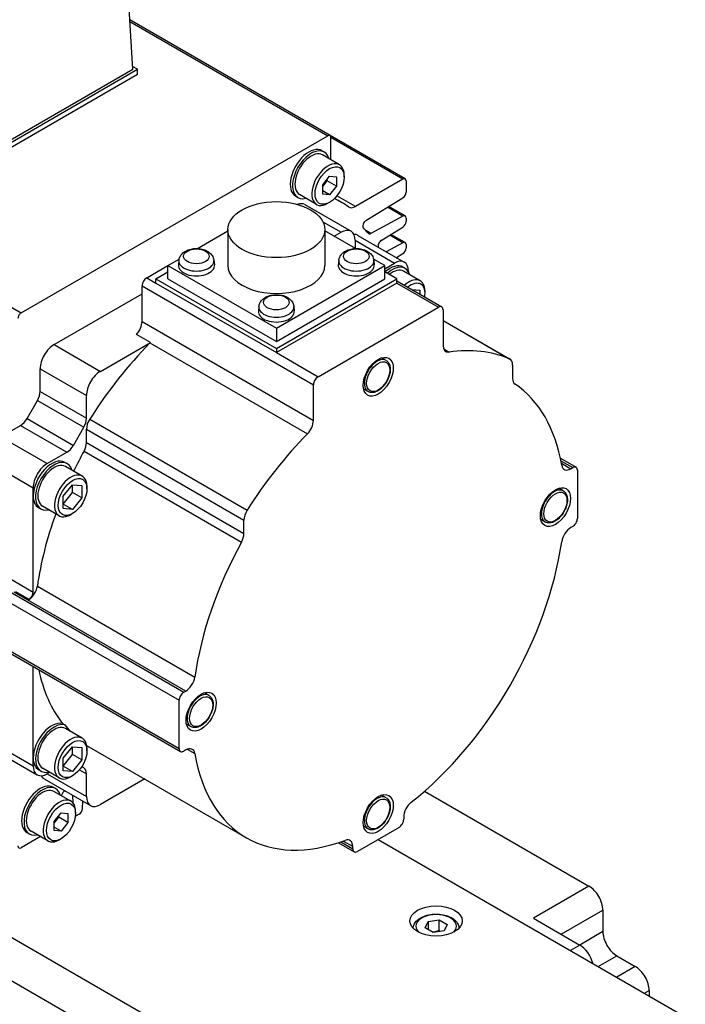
# Model space of a CAD drawing. Extents: x 47048 to 48733, y 3413 to 4601.
# Tile 12 of 22: x 48240 to 48291, y 4372 to 4447. Entities that reach past the tile are written whole.
import ezdxf

# ---------------------------------------------------------------- set-up
doc = ezdxf.new("R2010")
doc.units = 0
doc.header["$LTSCALE"] = 25.4
doc.layers.get('0').update_dxf_attribs({"linetype": 'CONTINUOUS'})

msp = doc.modelspace()

# ---------------------------------------------------------------- linework, layer by layer
for p, q in [((48249.1330069, 4443.1382933), (48248.3292011, 4456.4277342)), ((48187.0485392, 4455.4671074), (48240.6118779, 4424.5422994)), ((48264.1920526, 4438.0731176), (48248.9055555, 4446.8987809)), ((48248.91293, 4446.7768578), (48264.0180964, 4438.055886)), ((48232.5159975, 4433.3403343), (48249.4865603, 4443.1382933)), ((48232.5159975, 4433.5444584), (48249.1330069, 4443.1382933)), ((48249.4865603, 4443.1382933), (48249.1202138, 4443.3498035)), ((48249.4865603, 4442.730045), (48249.4865603, 4443.1382933)), ((48249.4865603, 4442.730045), (48232.5159975, 4432.932086)), ((48240.6118779, 4424.5422994), (48264.0180964, 4438.055886)), ((48269.9206016, 4434.7657384), (48264.1920526, 4438.0731176)), ((48264.2641077, 4436.21895), (48264.2641077, 4437.9138513)), ((48269.7466454, 4434.7485067), (48264.2641077, 4437.9138513)), ((48263.7448124, 4436.8074403), (48263.5680357, 4436.9095024)), ((48264.9102823, 4435.8458809), (48263.6198124, 4436.590934)), ((48263.6286959, 4434.3062601), (48264.159026, 4434.9659997)), ((48264.159026, 4434.9659997), (48264.6893561, 4434.9186326)), ((48264.6893561, 4434.9186326), (48264.6893561, 4434.2115258)), ((48265.2727192, 4434.901884), (48265.2727192, 4435.0447709)), ((48263.6286959, 4434.1799477), (48263.9822493, 4434.6197741)), ((48263.6286959, 4433.5991533), (48263.6286959, 4434.3062601)), ((48263.9822493, 4434.6197741), (48263.9822493, 4434.7460865)), ((48264.6893561, 4434.2115258), (48263.9822493, 4434.6197741)), ((48264.6893561, 4434.2115258), (48264.159026, 4433.5517862)), ((48269.7466454, 4434.7485067), (48266.1285531, 4432.6596001)), ((48269.9926567, 4434.606472), (48269.9926567, 4433.744517)), ((48261.7448124, 4433.3433387), (48261.5680357, 4433.4454008)), ((48263.1602823, 4432.8147919), (48261.8698124, 4433.5598451)), ((48264.159026, 4433.5517862), (48263.6286959, 4433.8579724)), ((48264.159026, 4433.5517862), (48263.6286959, 4433.5991533)), ((48266.1285531, 4432.6596001), (48264.7205388, 4433.4725176)), ((48266.9283154, 4431.5774327), (48269.755231, 4433.3235429)), ((48262.2573756, 4432.8022551), (48265.7929095, 4430.7610136)), ((48264.159026, 4432.9729108), (48264.0352823, 4432.9014674)), ((48265.0634961, 4432.9677434), (48264.5397045, 4433.2701545)), ((48269.755231, 4431.9223435), (48268.5827023, 4432.5993032)), ((48269.9206016, 4431.9347913), (48268.6730139, 4432.6550863)), ((48269.755231, 4431.9223435), (48267.2946439, 4430.6009411)), ((48263.641759, 4431.495675), (48265.0429095, 4430.6867204)), ((48268.1002838, 4430.0693525), (48269.755231, 4431.0915692)), ((48269.9926567, 4431.7755249), (48269.9926567, 4431.5125433)), ((48254.0611526, 4429.4495038), (48256.393162, 4430.79589)), ((48256.393162, 4430.8908446), (48256.393162, 4428.155581)), ((48263.793162, 4430.8908446), (48263.793162, 4428.155581)), ((48266.1251714, 4429.4495038), (48263.793162, 4430.79589)), ((48264.5125794, 4430.3805342), (48265.0429095, 4430.6867204)), ((48266.3232396, 4430.4548274), (48269.8587735, 4428.413586)), ((48267.2946439, 4430.6009411), (48266.923705, 4430.8151028)), ((48269.755231, 4429.8932764), (48268.7524953, 4430.4722061)), ((48269.9206016, 4429.9057242), (48268.842807, 4430.5279892)), ((48266.1035697, 4430.074348), (48269.1087735, 4428.3392927)), ((48266.1035697, 4430.074348), (48266.1035697, 4429.4619755)), ((48269.755231, 4429.8932764), (48268.4810576, 4429.2090106)), ((48269.9926567, 4429.7464578), (48269.9926567, 4429.4834762)), ((48269.26224, 4428.7579947), (48269.755231, 4429.0625021)), ((48250.1936671, 4427.2166099), (48251.8200127, 4428.155581)), ((48251.8200127, 4428.155581), (48252.6724066, 4428.6477108)), ((48251.8200127, 4427.1349603), (48251.8200127, 4428.155581)), ((48251.8200127, 4428.155581), (48260.093162, 4423.379076)), ((48252.6554555, 4428.5492562), (48252.6184642, 4428.204692)), ((48255.3262055, 4428.5492562), (48255.3631968, 4428.204692)), ((48260.093162, 4423.379076), (48268.3663114, 4428.155581)), ((48264.8601186, 4428.5492562), (48264.8231272, 4428.204692)), ((48268.3663114, 4428.155581), (48267.5139175, 4428.6477108)), ((48267.5308685, 4428.5492562), (48267.5678599, 4428.204692)), ((48268.3663114, 4427.910632), (48269.1087735, 4428.3392927)), ((48268.3663114, 4427.1349603), (48268.3663114, 4428.155581)), ((48269.9319968, 4427.92804), (48269.7552201, 4428.0301021)), ((48250.9007739, 4427.1349603), (48251.8200127, 4427.6656831)), ((48269.2855502, 4427.1349603), (48268.3663114, 4427.6656831)), ((48271.079789, 4426.9766867), (48269.8069968, 4427.7115337)), ((48270.1694336, 4427.7269203), (48270.1694336, 4427.7009931)), ((48249.8401137, 4423.8799367), (48249.8401137, 4426.6042375)), ((48249.8401137, 4426.6042375), (48262.9215891, 4419.0516441)), ((48250.1936671, 4427.2166099), (48250.9007739, 4426.8083616)), ((48250.9007739, 4426.8083616), (48250.9007739, 4427.1349603)), ((48250.9007739, 4427.1349603), (48260.093162, 4421.8277325)), ((48250.9007739, 4426.8083616), (48260.093162, 4421.5011339)), ((48251.8200127, 4427.1349603), (48260.093162, 4422.3584553)), ((48260.093162, 4421.8277325), (48269.2855502, 4427.1349603)), ((48260.093162, 4422.3584553), (48268.3663114, 4427.1349603)), ((48269.2855502, 4426.8083616), (48260.093162, 4421.5011339)), ((48269.2855502, 4426.8083616), (48269.2855502, 4427.1349603)), ((48269.2855502, 4426.9774636), (48272.7175307, 4424.9960088)), ((48269.2855502, 4426.8083616), (48272.4675307, 4424.9712443)), ((48243.1225993, 4422.1135063), (48249.8401137, 4425.9918651)), ((48270.4338877, 4426.3144706), (48271.0533171, 4426.2591454)), ((48271.0533171, 4426.2591454), (48271.0533171, 4425.9568429)), ((48271.4422259, 4426.0122775), (48271.4422259, 4426.1755768)), ((48258.757787, 4425.0260734), (48258.7207957, 4424.6815093)), ((48261.428537, 4425.0260734), (48261.4655283, 4424.6815093)), ((48263.2751425, 4419.6640166), (48272.4675307, 4424.9712443)), ((48272.8210841, 4424.7671202), (48272.8210841, 4422.0428194)), ((48249.8401137, 4423.8799367), (48262.9215891, 4416.3273433)), ((48272.8210841, 4423.9564867), (48277.9172782, 4421.0141976)), ((48272.8210841, 4423.9535101), (48277.8801117, 4421.0326792)), ((48250.481462, 4422.2796648), (48249.4208019, 4422.8920372)), ((48260.093162, 4423.379076), (48260.093162, 4422.3584553)), ((48243.1225993, 4422.1135063), (48246.6581332, 4420.0722649)), ((48246.6581332, 4420.0722649), (48250.481462, 4422.2796648)), ((48250.4436938, 4422.239918), (48262.4645091, 4415.2996971)), ((48260.093162, 4421.8277325), (48260.093162, 4421.5011339)), ((48260.093162, 4421.5011339), (48263.2751425, 4419.6640166)), ((48272.8667631, 4421.7804862), (48273.2781641, 4421.5429638)), ((48268.4704483, 4420.9058325), (48268.1258239, 4421.1048015)), ((48278.1243849, 4420.5564205), (48278.1243849, 4419.5441911)), ((48242.0619391, 4418.5406916), (48242.0619391, 4420.276389)), ((48242.0619391, 4420.276389), (48245.597473, 4418.2351475)), ((48262.9215891, 4416.3273433), (48262.9215891, 4419.0516441)), ((48242.0619391, 4418.5406916), (48245.597473, 4416.4994502)), ((48267.0954483, 4418.5242627), (48266.7508239, 4418.7232316)), ((48241.0598933, 4416.4668934), (48241.8548323, 4417.8437682)), ((48241.8548323, 4417.8437682), (48245.3903662, 4415.8025268)), ((48245.597473, 4416.4994502), (48245.597473, 4418.2351475)), ((48241.0598933, 4416.4668934), (48244.5954272, 4414.425652)), ((48245.8417463, 4416.4157622), (48257.8625615, 4409.4755412)), ((48239.0567353, 4415.0712233), (48240.5598933, 4415.939072)), ((48240.5598933, 4415.939072), (48244.0954272, 4413.8978305)), ((48244.5954272, 4414.425652), (48245.3903662, 4415.8025268)), ((48245.597473, 4414.6452116), (48245.597473, 4415.657441)), ((48245.597473, 4415.657441), (48257.6182883, 4408.7172201)), ((48239.0567353, 4415.0712233), (48242.5922692, 4413.0299818)), ((48245.597473, 4414.6452116), (48257.6182883, 4407.7049907)), ((48242.5922692, 4413.0299818), (48244.0954272, 4413.8978305)), ((48245.4091903, 4413.9817435), (48257.4300056, 4407.0415226)), ((48307.9996464, 4337.5040481), (48177.1848919, 4413.0299818)), ((48244.1225993, 4413.0269774), (48243.9458226, 4413.1290395)), ((48281.773859, 4413.4394867), (48282.970579, 4412.74856)), ((48281.8131457, 4413.2477025), (48282.720579, 4412.7237956)), ((48281.8498129, 4413.0546565), (48282.5717299, 4412.6378575)), ((48239.0027546, 4412.6528993), (48241.531609, 4411.1928645)), ((48245.2703915, 4412.0756241), (48243.9975993, 4412.8104711)), ((48282.5717299, 4412.6378575), (48282.720579, 4412.7237956)), ((48283.0741324, 4412.5196715), (48283.0741324, 4408.8454369)), ((48241.531609, 4410.5804921), (48241.531609, 4411.1928645)), ((48243.829706, 4410.5415863), (48244.5368128, 4411.4212391)), ((48243.829706, 4409.9438693), (48244.5368128, 4410.8235221)), ((48244.5368128, 4410.8235221), (48244.5368128, 4411.4212391)), ((48244.5368128, 4411.4212391), (48245.2439196, 4411.3580828)), ((48245.2439196, 4410.4152738), (48244.5368128, 4410.8235221)), ((48245.2439196, 4411.3580828), (48245.2439196, 4410.4152738)), ((48245.6328283, 4411.1112149), (48245.6328283, 4411.2745142)), ((48281.9938654, 4410.9547804), (48281.6492411, 4411.1537494)), ((48241.531609, 4403.2320229), (48241.531609, 4410.5804921)), ((48243.829706, 4409.5987772), (48243.829706, 4410.5415863)), ((48245.2439196, 4410.4152738), (48244.5368128, 4409.535621)), ((48177.1848919, 4409.7639955), (48307.9996464, 4334.2380618)), ((48242.1225993, 4409.5628758), (48241.9458226, 4409.6649379)), ((48243.5203915, 4409.0445352), (48242.2475993, 4409.7793822)), ((48244.5368128, 4409.535621), (48243.829706, 4409.9438693)), ((48244.5368128, 4409.535621), (48243.829706, 4409.5987772)), ((48244.5368128, 4409.2128603), (48244.3953915, 4409.1312107)), ((48257.6182883, 4407.7049907), (48257.6182883, 4408.7172201)), ((48280.6188654, 4408.5732106), (48280.2742411, 4408.7721796)), ((48282.720579, 4408.2330644), (48282.5717299, 4408.1471263)), ((48237.9960751, 4405.2732643), (48241.531609, 4403.2320229)), ((48237.465745, 4404.5588298), (48253.0220942, 4395.5773674)), ((48237.1121916, 4403.9464574), (48252.6685408, 4394.964995)), ((48240.1842986, 4403.2780254), (48241.2449587, 4402.6656529)), ((48241.8460047, 4403.6768474), (48253.8668199, 4396.7366264)), ((48253.1709433, 4395.6633055), (48240.0894679, 4403.2158989)), ((48237.1121916, 4400.2722228), (48252.6685408, 4391.2907604)), ((48237.215745, 4400.0433342), (48252.7720942, 4391.0618718)), ((48241.531609, 4390.5763259), (48241.531609, 4397.551569)), ((48252.6685408, 4391.2907604), (48252.6685408, 4394.964995)), ((48253.0220942, 4395.5773674), (48253.1709433, 4395.6633055)), ((48254.9470311, 4395.3392833), (48254.6024067, 4395.5382523)), ((48243.7606427, 4393.1979591), (48243.9374194, 4393.095897)), ((48245.2703915, 4392.0714579), (48243.9975993, 4392.8063048)), ((48253.5720311, 4392.9577135), (48253.2274067, 4393.1566824)), ((48237.9960751, 4392.0051949), (48241.531609, 4389.9639534)), ((48238.3067353, 4391.3185292), (48241.8422692, 4389.2772878)), ((48243.829706, 4390.53742), (48244.5368128, 4391.4170728)), ((48244.5368128, 4390.8193559), (48244.5368128, 4391.4170728)), ((48244.5368128, 4391.4170728), (48245.2439196, 4391.3539166)), ((48245.2439196, 4391.3539166), (48245.2439196, 4390.4111076)), ((48245.6328283, 4391.1070486), (48245.6328283, 4391.270348)), ((48245.7880213, 4391.4166756), (48257.8088366, 4384.4764547)), ((48253.2964652, 4391.2320769), (48253.8668199, 4390.9027825)), ((48241.531609, 4389.9639534), (48241.531609, 4390.5763259)), ((48243.829706, 4389.939703), (48244.5368128, 4390.8193559)), ((48243.829706, 4389.594611), (48243.829706, 4390.53742)), ((48245.2439196, 4390.4111076), (48244.5368128, 4390.8193559)), ((48253.1709433, 4391.1725743), (48253.0220942, 4391.0866362)), ((48243.5203915, 4389.040369), (48242.2475993, 4389.7752159)), ((48244.5368128, 4389.5314548), (48243.829706, 4389.939703)), ((48245.2439196, 4390.4111076), (48244.5368128, 4389.5314548)), ((48245.3903662, 4389.8100002), (48245.234002, 4389.9002772)), ((48242.1225993, 4389.5587096), (48241.9458226, 4389.6607716)), ((48242.3725993, 4388.9711015), (48245.9081332, 4386.9298601)), ((48242.7868128, 4389.4639008), (48242.5922692, 4389.351581)), ((48242.5922692, 4389.351581), (48245.597473, 4387.6165258)), ((48244.5368128, 4389.5314548), (48243.829706, 4389.594611)), ((48244.5368128, 4389.2086941), (48244.3953915, 4389.1270444)), ((48245.059033, 4389.6630916), (48245.597473, 4389.3522231)), ((48245.597473, 4387.6165258), (48245.597473, 4389.3522231)), ((48250.0444336, 4388.9592348), (48246.6581332, 4387.0041533)), ((48243.2387158, 4388.2258938), (48243.0619391, 4388.3279558)), ((48244.4041857, 4387.2643343), (48243.1137158, 4388.0093874)), ((48243.6896325, 4387.6768818), (48243.7003719, 4387.7171532)), ((48244.530417, 4387.7252849), (48244.5481927, 4387.1477717)), ((48268.4704483, 4387.5315348), (48268.1258239, 4387.7305037)), ((48271.4034876, 4388.0267272), (48283.9580159, 4380.7783669)), ((48245.2943838, 4386.6950719), (48245.3115994, 4387.274269)), ((48243.1225993, 4385.7247136), (48243.6529294, 4386.3844532)), ((48243.1225993, 4385.5984011), (48243.4761527, 4386.0382275)), ((48243.4761527, 4386.0382275), (48243.4761527, 4386.16454)), ((48244.1832594, 4385.6299792), (48243.4761527, 4386.0382275)), ((48243.6529294, 4386.3844532), (48244.1832594, 4386.337086)), ((48244.1832594, 4386.337086), (48244.1832594, 4385.6299792)), ((48244.7666225, 4386.3203374), (48244.7666225, 4386.4632243)), ((48245.0485223, 4386.2789682), (48244.8207736, 4386.1474774)), ((48269.8158803, 4386.0533467), (48269.8158803, 4385.8814705)), ((48243.1225993, 4385.0176068), (48243.1225993, 4385.7247136)), ((48243.6529294, 4384.9702396), (48243.1225993, 4385.2764258)), ((48244.1832594, 4385.6299792), (48243.6529294, 4384.9702396)), ((48269.4623269, 4385.2690981), (48266.2803463, 4383.4319808)), ((48267.0954483, 4385.1499649), (48266.7508239, 4385.3489339)), ((48242.079706, 4384.5649213), (48240.6118779, 4383.7174704)), ((48241.2387158, 4384.7617922), (48241.0619391, 4384.8638542)), ((48242.6541857, 4384.2332454), (48241.3637158, 4384.9782985)), ((48243.6529294, 4384.9702396), (48243.1225993, 4385.0176068)), ((48243.6529294, 4384.3913643), (48243.5291857, 4384.3199208)), ((48264.8336263, 4384.098143), (48266.0303463, 4383.4072164)), ((48265.0193596, 4384.1600118), (48265.926793, 4383.6361049)), ((48265.926793, 4383.8079811), (48265.204876, 4384.22478)), ((48265.926793, 4383.6361049), (48265.926793, 4383.8079811)), ((48267.8713366, 4384.3505394), (48324.2984577, 4351.7723259)), ((48283.9580159, 4380.7783669), (48279.7153752, 4378.3288772)), ((48281.8366955, 4377.1041323), (48285.018676, 4378.9412496)), ((48285.018676, 4378.9412496), (48285.018676, 4377.3082564)), ((48271.4542377, 4377.5870952), (48271.6783816, 4378.0700581)), ((48271.6783816, 4378.0700581), (48272.5148979, 4378.1994676)), ((48271.6783816, 4378.0700581), (48271.6783816, 4377.4576857)), ((48272.5148979, 4377.382971), (48272.5148979, 4378.1994676)), ((48272.5148979, 4378.1994676), (48273.1272703, 4377.8459142)), ((48273.1272703, 4377.8459142), (48272.9031264, 4377.3629513)), ((48279.7153752, 4378.3288772), (48283.2509091, 4376.2876357)), ((48272.0666101, 4377.2335418), (48271.4542377, 4377.5870952)), ((48272.9031264, 4377.3629513), (48272.0666101, 4377.2335418)), ((48285.018676, 4377.3082564), (48283.2509091, 4376.2876357)), ((48283.2509091, 4376.2876357), (48282.5438023, 4375.8793874)), ((48284.6651227, 4374.6546425), (48286.0793362, 4375.4711391)), ((48286.0793362, 4375.4711391), (48287.4935498, 4374.6546425)), ((48287.4935498, 4374.6546425), (48286.0793362, 4373.838146)), ((48288.2006566, 4372.6134011), (48288.55421, 4372.8175252)), ((48288.55421, 4372.8175252), (48288.55421, 4372.4092769))]:
    msp.add_line(p, q)
for centre, major_axis, start_param, end_param in [((48264.0180964, 4437.7718166), (0.1739563, 0.3013011), 5.4977871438, 7.0685834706), ((48262.5680357, 4435.1774516), (-1, -1.7320508), 3.1415926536, 6.2831853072), ((48262.7448124, 4435.0753895), (-1, -1.7320508), 2.6362321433, 6.7885458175), ((48262.7448124, 4435.0753895), (-0.875, -1.5155445), 3.1415926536, 6.2831853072), ((48264.0352823, 4434.3303364), (-0.875, -1.5155445), 2.3561944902, 7.0685834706), ((48269.7466454, 4434.4644373), (0.1739563, 0.3013011), 5.4977871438, 7.0685834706), ((48269.7466454, 4433.6024823), (0.1739563, 0.3013011), 3.9618973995, 5.4977871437), ((48261.5073756, 4431.503217), (0.75, 1.2990381), 0, 0.6083099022), ((48252.3149871, 4410.8866782), (12.7485089, 22.0810652), 6.2393241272, 6.3246937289), ((48266.1285531, 4433.471227), (-0.4970179, -0.8608602), 6.2393244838, 7.0685834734), ((48269.7466454, 4431.6334902), (0.1739563, 0.3013011), 5.4977871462, 7.0336768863), ((48266.9369011, 4431.2984933), (-0.1739563, -0.3013011), 3.9618973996, 6.1144940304), ((48269.7466454, 4431.3705086), (0.1739563, 0.3013011), 3.9618973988, 5.4977871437), ((48265.0429095, 4429.4619755), (0.75, 1.2990381), 5.4977871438, 7.0685834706), ((48265.5732396, 4429.1557893), (0.75, 1.2990381), 0, 0.3613671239), ((48252.3149871, 4410.8866782), (12.5, 21.6506351), 6.0782193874, 6.1144940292), ((48267.3032295, 4430.8897944), (-0.1739563, -0.3013011), 6.0782193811, 7.0336768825), ((48268.1088694, 4429.790413), (0.1739563, 0.3013011), 0.8203047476, 2.7197645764), ((48269.7466454, 4429.6044231), (0.1739563, 0.3013011), 5.4977871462, 7.0336768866), ((48269.7466454, 4429.3414415), (0.1739563, 0.3013011), 3.9618973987, 5.4977871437), ((48253.9908305, 4428.155581), (1.375, 0), 3.079689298, 6.3450886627), ((48253.9908305, 4428.5014689), (1.3379377, 0), 3.079689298, 6.3450886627), ((48260.093162, 4428.155581), (3.7, 0), 3.1415926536, 6.2831853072), ((48266.1954935, 4428.155581), (1.375, 0), 3.079689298, 6.3450886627), ((48266.1954935, 4428.5014689), (1.3379377, 0), 3.079689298, 6.3450886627), ((48268.7552201, 4426.2980513), (1, 1.7320508), 0, 1.0529905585), ((48268.9319968, 4426.1959892), (1, 1.7320508), 5.7778247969, 7.3361758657), ((48269.1087735, 4427.1145479), (0.75, 1.2990381), 5.4977871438, 7.0685834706), ((48268.9319968, 4426.1959892), (0.875, 1.5155445), 0, 0.9695321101), ((48250.1936671, 4426.8083616), (0.25, 0.4330127), 0.7853981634, 2.3561944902), ((48270.204789, 4425.4611423), (0.875, 1.5155445), 5.4977871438, 7.3444770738), ((48270.3462103, 4425.3794926), (0.775, 1.3423394), 5.2955671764, 7.2708034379), ((48260.093162, 4424.9782862), (1.3379377, 0), 3.079689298, 6.3450886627), ((48272.4675307, 4424.562996), (0.25, 0.4330127), 5.4977871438, 7.0685834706), ((48240.6118779, 4424.25823), (-0.1739563, -0.3013011), 3.9269908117, 5.4977871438), ((48260.093162, 4424.6323983), (1.375, 0), 3.079689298, 6.3450886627), ((48249.1330069, 4423.4716884), (0.5, 0.8660254), 4.3461619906, 5.4977871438), ((48243.1225993, 4420.8887614), (0.75, 1.2990381), 0.7853981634, 2.3561944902), ((48255.8505213, 4408.8454369), (10.8125, 18.7277994), 1.146805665, 1.4989793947), ((48250.1936671, 4422.859316), (0.5, 0.8660254), 4.2883983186, 4.3461619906), ((48273.5281909, 4422.4510677), (-0.5, -0.8660254), 5.4977871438, 6.7071759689), ((48267.8713366, 4401.9052159), (10.8125, 18.7277994), 0.0718169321, 0.4239906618), ((48267.7829483, 4419.7150476), (-0.6875, -1.1907849), 3.1415926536, 6.2831853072), ((48277.4172782, 4420.1481722), (0.5, 0.8660254), 5.4977871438, 6.3550022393), ((48246.6581332, 4418.84752), (0.75, 1.2990381), 0.7853981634, 2.3561944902), ((48263.2751425, 4419.2557683), (0.25, 0.4330127), 0.7853981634, 2.3561944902), ((48278.8314917, 4419.9524394), (-0.5, -0.8660254), 5.4977871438, 6.2447910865), ((48267.8713366, 4401.9052159), (10.0625, 17.4287613), 5.6762477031, 6.2447910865), ((48241.3548323, 4418.1324433), (0.5, 0.8660254), 4.7123889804, 5.4977871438), ((48240.5598933, 4416.7555686), (0.5, 0.8660254), 3.926990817, 4.7123889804), ((48244.8903662, 4416.0912019), (0.5, 0.8660254), 4.7123889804, 5.4977871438), ((48246.3045798, 4416.0656893), (0.5, 0.8660254), 1.4989793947, 2.3561944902), ((48262.2144824, 4415.9190951), (0.5, 0.8660254), 4.2883983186, 5.4977871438), ((48267.8713366, 4401.9052159), (10.8125, 18.7277994), 1.146805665, 1.4989793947), ((48244.8903662, 4414.2369633), (0.5, 0.8660254), 4.750783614, 5.4977871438), ((48244.0954272, 4414.7143271), (0.5, 0.8660254), 3.926990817, 4.7123889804), ((48255.8505213, 4408.8454369), (10.0625, 17.4287613), 1.609190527, 1.6949731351), ((48242.9458226, 4411.3969887), (1, 1.7320508), 0, 2.3561944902), ((48242.5922692, 4411.805237), (0.75, 1.2990381), 0.7853981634, 2.3561944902), ((48243.1225993, 4411.2949266), (-1, -1.7320508), 2.6362321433, 6.7885458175), ((48243.1225993, 4411.2949266), (-0.875, -1.5155445), 3.1415926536, 6.2831853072), ((48244.3953915, 4410.5600797), (-0.875, -1.5155445), 2.3561944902, 7.0685834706), ((48282.5717299, 4413.4543541), (-0.5, -0.8660254), 5.6762477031, 7.0685834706), ((48282.720579, 4412.3155473), (0.25, 0.4330127), 5.4977871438, 7.0685834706), ((48281.3063654, 4409.7639955), (-0.6875, -1.1907849), 3.1415926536, 6.2831853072), ((48242.9458226, 4411.3969887), (-1, -1.7320508), 5.4977871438, 6.2831853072), ((48258.3253951, 4409.1254684), (0.5, 0.8660254), 1.4989793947, 2.3561944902), ((48255.8505213, 4408.8454369), (10.0625, 17.4287613), 1.8731531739, 2.1777339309), ((48282.720579, 4408.6413127), (-0.25, -0.4330127), 0.7853981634, 2.3561944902), ((48282.5717299, 4407.3306298), (-0.5, -0.8660254), 3.926990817, 5.3193265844), ((48267.8713366, 4401.9052159), (10.0625, 17.4287613), 1.609190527, 2.1777339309), ((48256.9111815, 4407.2967424), (0.5, 0.8660254), 4.750783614, 5.4977871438), ((48267.8713366, 4401.9052159), (-10.0625, -17.4287613), 0.9638587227, 2.1777339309), ((48241.150128, 4403.420023), (0.5, 0.8660254), 4.0615069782, 5.3193265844), ((48241.1780556, 4403.0278987), (0.25, 0.4330127), 4.1173693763, 5.4977871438), ((48255.8505213, 4408.8454369), (-10.0625, -17.4287613), 5.7129068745, 6.0534069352), ((48253.1709433, 4396.4798021), (0.5, 0.8660254), 3.926990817, 5.3193265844), ((48253.0220942, 4395.1691191), (0.25, 0.4330127), 0.7853981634, 2.3561944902), ((48254.2595311, 4394.1484984), (-0.6875, -1.1907849), 3.1415926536, 6.2831853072), ((48242.9458226, 4391.3928224), (1, 1.7320508), 0.171369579, 2.3561944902), ((48243.1225993, 4391.2907604), (-1, -1.7320508), 3.3129622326, 6.7885458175), ((48243.1225993, 4391.2907604), (-0.875, -1.5155445), 3.1415926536, 6.2831853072), ((48256.027298, 4408.7433748), (-10.0625, -17.4287613), 6.0534069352, 6.1079386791), ((48244.3953915, 4390.5559135), (-0.875, -1.5155445), 2.3561944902, 7.0685834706), ((48255.8505213, 4408.8454369), (-10.0625, -17.4287613), 6.2654842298, 6.2831853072), ((48253.0220942, 4391.4948845), (-0.25, -0.4330127), 5.4977871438, 7.0685834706), ((48253.1709433, 4390.3560777), (0.5, 0.8660254), 5.6762477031, 7.0685834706), ((48242.9458226, 4391.3928224), (-1, -1.7320508), 5.4977871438, 6.2831853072), ((48267.8713366, 4401.9052159), (-10.0625, -17.4287613), 5.6762477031, 6.8901229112), ((48242.5922692, 4390.5763259), (-0.75, -1.2990381), 5.4977871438, 7.0685834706), ((48244.8903662, 4388.9439748), (0.5, 0.8660254), 5.4977871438, 6.2831853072), ((48243.1225993, 4390.2701396), (-0.75, -1.2990381), 5.9218181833, 6.2831853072), ((48242.0619391, 4386.595905), (-1, -1.7320508), 3.1415926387, 6.2831853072), ((48242.2387158, 4386.493843), (-1, -1.7320508), 2.6362321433, 6.7885458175), ((48242.2387158, 4386.493843), (-0.875, -1.5155445), 3.1415926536, 6.2831853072), ((48243.5291857, 4385.7487898), (-0.875, -1.5155445), 2.3561944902, 7.0685834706), ((48243.9315469, 4387.7534647), (0.1739563, 0.3013011), 0.6591443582, 2.0071286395), ((48246.6581332, 4388.2288982), (-0.75, -1.2990381), 5.4977871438, 7.0685834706), ((48267.7829483, 4386.3407499), (-0.6875, -1.1907849), 3.1415926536, 6.2831853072), ((48245.0485223, 4386.5630376), (0.1739563, 0.3013011), 3.9269908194, 5.4628805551), ((48270.522987, 4386.461595), (-0.5, -0.8660254), 4.1054513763, 5.4977871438), ((48244.8207736, 4386.4315468), (0.1739563, 0.3013011), 3.6519076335, 3.9269908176), ((48269.4623269, 4385.6773464), (-0.25, -0.4330127), 0.7853981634, 2.3561944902), ((48240.6118779, 4384.0015397), (-0.1739563, -0.3013011), 5.4977871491, 7.0685834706), ((48265.2196862, 4383.3997328), (0.5, 0.8660254), 5.4977871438, 6.8901229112), ((48266.2803463, 4383.8402291), (-0.25, -0.4330127), 5.4977871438, 7.0685834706), ((48283.9580159, 4379.553622), (-0.75, 1.2990381), 3.926990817, 5.4977871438), ((48272.290754, 4377.7165047), (-1.55, 0), 2.617211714, 6.8075662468), ((48286.0793362, 4376.695884), (-0.75, 1.2990381), 0.7853981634, 2.3561944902), ((48283.2509091, 4375.0628908), (-0.75, 1.2990381), 4.2668277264, 5.4977871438), ((48287.4935498, 4373.4298977), (-0.75, 1.2990381), 3.926990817, 5.4977871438)]:
    msp.add_ellipse(centre, major_axis=major_axis, ratio=0.5773502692, start_param=start_param, end_param=end_param)
for centre, major_axis in [((48264.159026, 4434.2588929), (0.7875, 1.36399)), ((48260.093162, 4430.8908446), (3.7, 0)), ((48253.9908305, 4428.8578124), (0.9798137, 0)), ((48266.1954935, 4428.8578124), (0.9798136, 0)), ((48260.093162, 4425.3346297), (0.9798136, 0)), ((48267.8713366, 4419.6640166), (0.8125, 1.4072913)), ((48267.8713366, 4419.6640166), (0.625, 1.0825318)), ((48244.5368128, 4410.47843), (0.775, 1.3423394)), ((48281.3947538, 4409.7129645), (0.8125, 1.4072913)), ((48281.3947538, 4409.7129645), (0.625, 1.0825318)), ((48254.3479194, 4394.0974674), (0.8125, 1.4072913)), ((48254.3479194, 4394.0974674), (0.625, 1.0825318)), ((48244.5368128, 4390.4742638), (0.775, 1.3423394)), ((48267.8713366, 4386.2897188), (0.8125, 1.4072913)), ((48267.8713366, 4386.2897188), (0.625, 1.0825318)), ((48243.6529294, 4385.6773464), (0.7875, 1.36399)), ((48272.290754, 4378.124753), (-2, 0))]:
    msp.add_ellipse(centre, major_axis=major_axis, ratio=0.5773502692)
for points, knots in [([(48252.6554555, 4428.5492562), (48252.6654581, 4428.642427), (48252.6924619, 4428.7321369), (48252.7747603, 4428.9033347), (48252.832776, 4428.9821623), (48252.9802915, 4429.134967), (48253.0740712, 4429.2022876), (48253.2956602, 4429.3234818), (48253.4269457, 4429.3707625), (48253.7031634, 4429.4351452), (48253.8484941, 4429.4509909), (48254.1374493, 4429.4505467), (48254.2809813, 4429.4346343), (48254.5597552, 4429.3695186), (48254.694986, 4429.3202195), (48254.9417227, 4429.1818594), (48255.0551465, 4429.0939881), (48255.2175009, 4428.8879405), (48255.2748633, 4428.781591), (48255.3151431, 4428.6254427), (48255.3220889, 4428.5876005), (48255.3262055, 4428.5492562)], [5.5596904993, 5.5596904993, 5.5596904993, 5.5596904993, 5.7685173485, 5.7685173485, 6.0062678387, 6.0062678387, 6.3102343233, 6.3102343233, 6.6848757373, 6.6848757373, 7.0712463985, 7.0712463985, 7.453023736, 7.453023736, 7.8394058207, 7.8394058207, 8.2124410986, 8.2124410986, 8.4915340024, 8.4915340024, 8.5774764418, 8.5774764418, 8.5774764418, 8.5774764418]), ([(48264.8601186, 4428.5492562), (48264.8701211, 4428.642427), (48264.8971249, 4428.7321369), (48264.9794233, 4428.9033347), (48265.037439, 4428.9821623), (48265.1849545, 4429.134967), (48265.2787342, 4429.2022876), (48265.5003232, 4429.3234818), (48265.6316087, 4429.3707625), (48265.9078264, 4429.4351452), (48266.0531572, 4429.4509909), (48266.3421123, 4429.4505467), (48266.4856443, 4429.4346343), (48266.7644182, 4429.3695186), (48266.8996491, 4429.3202195), (48267.1463858, 4429.1818594), (48267.2598096, 4429.0939881), (48267.422164, 4428.8879405), (48267.4795263, 4428.781591), (48267.5198062, 4428.6254427), (48267.526752, 4428.5876005), (48267.5308685, 4428.5492562)], [5.5596904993, 5.5596904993, 5.5596904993, 5.5596904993, 5.7685173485, 5.7685173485, 6.0062678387, 6.0062678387, 6.3102343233, 6.3102343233, 6.6848757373, 6.6848757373, 7.0712463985, 7.0712463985, 7.453023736, 7.453023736, 7.8394058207, 7.8394058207, 8.2124410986, 8.2124410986, 8.4915340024, 8.4915340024, 8.5774764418, 8.5774764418, 8.5774764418, 8.5774764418]), ([(48258.757787, 4425.0260734), (48258.7677896, 4425.1192443), (48258.7947934, 4425.2089541), (48258.8770918, 4425.380152), (48258.9351075, 4425.4589795), (48259.082623, 4425.6117842), (48259.1764027, 4425.6791049), (48259.3979917, 4425.800299), (48259.5292772, 4425.8475798), (48259.8054949, 4425.9119625), (48259.9508257, 4425.9278082), (48260.2397808, 4425.9273639), (48260.3833128, 4425.9114516), (48260.6620867, 4425.8463359), (48260.7973176, 4425.7970368), (48261.0440542, 4425.6586767), (48261.157478, 4425.5708053), (48261.3198325, 4425.3647577), (48261.3771948, 4425.2584083), (48261.4174746, 4425.1022599), (48261.4244205, 4425.0644178), (48261.428537, 4425.0260734)], [5.5596904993, 5.5596904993, 5.5596904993, 5.5596904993, 5.7685173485, 5.7685173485, 6.0062678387, 6.0062678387, 6.3102343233, 6.3102343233, 6.6848757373, 6.6848757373, 7.0712463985, 7.0712463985, 7.453023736, 7.453023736, 7.8394058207, 7.8394058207, 8.2124410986, 8.2124410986, 8.4915340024, 8.4915340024, 8.5774764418, 8.5774764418, 8.5774764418, 8.5774764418]), ([(48268.4704483, 4420.9058325), (48268.5443852, 4420.863145), (48268.6077026, 4420.8027505), (48268.7099239, 4420.6519332), (48268.7467838, 4420.5597916), (48268.7922974, 4420.347542), (48268.7975534, 4420.2252006), (48268.7738651, 4419.9667865), (48268.7440702, 4419.8304229), (48268.6534198, 4419.5596286), (48268.5927655, 4419.4252465), (48268.4469724, 4419.1709127), (48268.3619553, 4419.0509593), (48268.1749778, 4418.8363648), (48268.0730131, 4418.7418307), (48267.8601855, 4418.5879107), (48267.7492744, 4418.5286913), (48267.5293398, 4418.4557959), (48267.4199105, 4418.441226), (48267.2374537, 4418.4617266), (48267.1623339, 4418.4856462), (48267.0954483, 4418.5242627)], [0.7853981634, 0.7853981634, 0.7853981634, 0.7853981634, 1.0583959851, 1.0583959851, 1.3539316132, 1.3539316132, 1.6820988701, 1.6820988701, 2.0176258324, 2.0176258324, 2.3508391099, 2.3508391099, 2.68280535, 2.68280535, 3.0159364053, 3.0159364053, 3.3514217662, 3.3514217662, 3.68002839, 3.68002839, 3.926990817, 3.926990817, 3.926990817, 3.926990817]), ([(48281.9938654, 4410.9547804), (48282.0678024, 4410.912093), (48282.1311197, 4410.8516984), (48282.2333411, 4410.7008811), (48282.270201, 4410.6087395), (48282.3157146, 4410.3964899), (48282.3209706, 4410.2741485), (48282.2972823, 4410.0157344), (48282.2674873, 4409.8793708), (48282.176837, 4409.6085765), (48282.1161827, 4409.4741945), (48281.9703896, 4409.2198606), (48281.8853725, 4409.0999072), (48281.698395, 4408.8853127), (48281.5964303, 4408.7907786), (48281.3836027, 4408.6368587), (48281.2726916, 4408.5776392), (48281.052757, 4408.5047439), (48280.9433277, 4408.4901739), (48280.7608709, 4408.5106745), (48280.6857511, 4408.5345941), (48280.6188654, 4408.5732106)], [0.7853981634, 0.7853981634, 0.7853981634, 0.7853981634, 1.0583959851, 1.0583959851, 1.3539316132, 1.3539316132, 1.6820988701, 1.6820988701, 2.0176258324, 2.0176258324, 2.3508391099, 2.3508391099, 2.68280535, 2.68280535, 3.0159364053, 3.0159364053, 3.3514217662, 3.3514217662, 3.68002839, 3.68002839, 3.926990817, 3.926990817, 3.926990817, 3.926990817]), ([(48254.9470311, 4395.3392833), (48255.020968, 4395.2965958), (48255.0842854, 4395.2362013), (48255.1865068, 4395.085384), (48255.2233666, 4394.9932424), (48255.2688802, 4394.7809928), (48255.2741362, 4394.6586514), (48255.2504479, 4394.4002373), (48255.220653, 4394.2638737), (48255.1300026, 4393.9930794), (48255.0693483, 4393.8586974), (48254.9235552, 4393.6043635), (48254.8385381, 4393.4844101), (48254.6515607, 4393.2698156), (48254.5495959, 4393.1752815), (48254.3367683, 4393.0213615), (48254.2258572, 4392.9621421), (48254.0059226, 4392.8892468), (48253.8964933, 4392.8746768), (48253.7140365, 4392.8951774), (48253.6389167, 4392.919097), (48253.5720311, 4392.9577135)], [0.7853981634, 0.7853981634, 0.7853981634, 0.7853981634, 1.0583959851, 1.0583959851, 1.3539316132, 1.3539316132, 1.6820988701, 1.6820988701, 2.0176258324, 2.0176258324, 2.3508391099, 2.3508391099, 2.68280535, 2.68280535, 3.0159364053, 3.0159364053, 3.3514217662, 3.3514217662, 3.68002839, 3.68002839, 3.926990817, 3.926990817, 3.926990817, 3.926990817]), ([(48268.4704483, 4387.5315348), (48268.5443852, 4387.4888473), (48268.6077026, 4387.4284527), (48268.7099239, 4387.2776354), (48268.7467838, 4387.1854939), (48268.7922974, 4386.9732442), (48268.7975534, 4386.8509029), (48268.7738651, 4386.5924888), (48268.7440702, 4386.4561252), (48268.6534198, 4386.1853309), (48268.5927655, 4386.0509488), (48268.4469724, 4385.7966149), (48268.3619553, 4385.6766615), (48268.1749778, 4385.4620671), (48268.0730131, 4385.3675329), (48267.8601855, 4385.213613), (48267.7492744, 4385.1543935), (48267.5293398, 4385.0814982), (48267.4199105, 4385.0669283), (48267.2374537, 4385.0874288), (48267.1623339, 4385.1113485), (48267.0954483, 4385.1499649)], [0.7853981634, 0.7853981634, 0.7853981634, 0.7853981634, 1.0583959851, 1.0583959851, 1.3539316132, 1.3539316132, 1.6820988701, 1.6820988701, 2.0176258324, 2.0176258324, 2.3508391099, 2.3508391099, 2.68280535, 2.68280535, 3.0159364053, 3.0159364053, 3.3514217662, 3.3514217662, 3.68002839, 3.68002839, 3.926990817, 3.926990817, 3.926990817, 3.926990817]), ([(48270.5408616, 4377.5656238), (48270.5426815, 4377.6706407), (48270.5681039, 4377.7748801), (48270.664442, 4377.980774), (48270.7403275, 4378.0803627), (48270.9406048, 4378.2682111), (48271.0704704, 4378.3534443), (48271.3680436, 4378.4955494), (48271.5370959, 4378.5512441), (48271.8929675, 4378.6265826), (48272.0795942, 4378.6464349), (48272.4527918, 4378.6495527), (48272.6392815, 4378.6329974), (48272.9959882, 4378.5645564), (48273.1660831, 4378.5125826), (48273.4742952, 4378.3751703), (48273.6122664, 4378.2895338), (48273.8362387, 4378.0894117), (48273.9239355, 4377.9752068), (48274.0173134, 4377.7585081), (48274.03897, 4377.6623628), (48274.0406464, 4377.5656238)], [0.7954028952, 0.7954028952, 0.7954028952, 0.7954028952, 1.0492433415, 1.0492433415, 1.3371734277, 1.3371734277, 1.6651252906, 1.6651252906, 2.0047401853, 2.0047401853, 2.3417254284, 2.3417254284, 2.6770391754, 2.6770391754, 3.0137607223, 3.0137607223, 3.3533212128, 3.3533212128, 3.683154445, 3.683154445, 3.9169860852, 3.9169860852, 3.9169860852, 3.9169860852])]:
    msp.add_open_spline(points, degree=3, knots=knots)
for points, weights in [([(48272.5148979, 4377.382971), (48272.2554924, 4377.2795416), (48272.0298891, 4377.2547427)], [1, 1.09062147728, 1.07507328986]), ([(48272.5925187, 4377.3149002), (48272.5548462, 4377.3465908), (48272.5148979, 4377.382971)], [1.03148954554, 1.01779072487, 1])]:
    msp.add_rational_spline(points, weights, degree=2)

doc.saveas('drawing.dxf')
